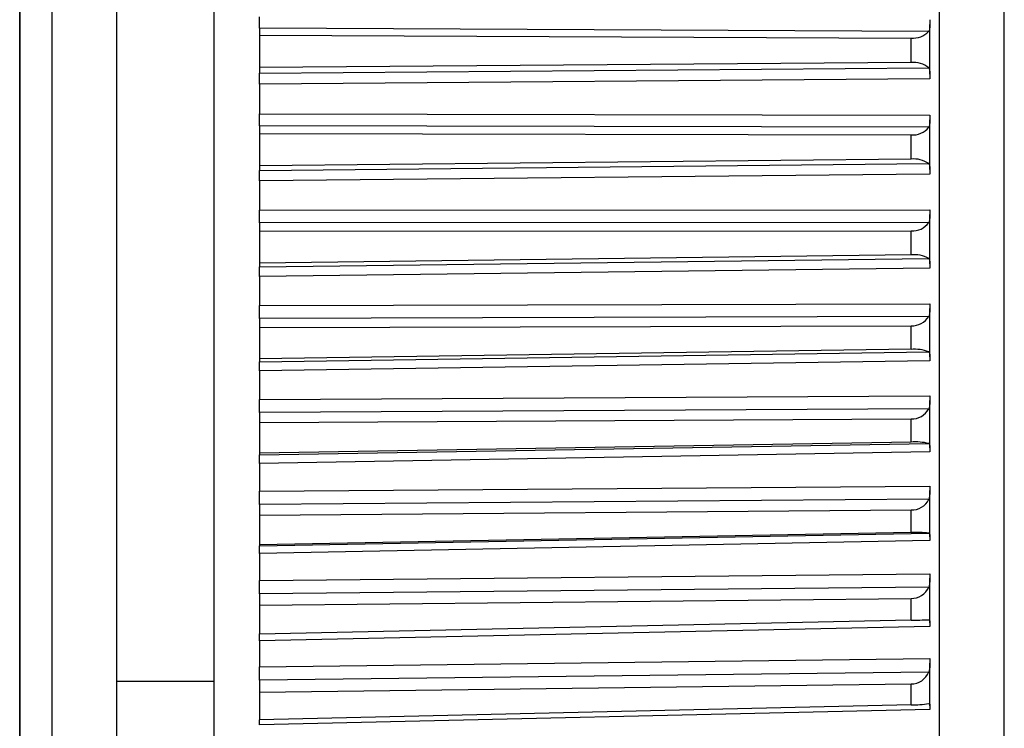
# Model space of a CAD drawing. Header units: millimetres. Extents: x -103 to 103, y -42 to 108.
# Tile 23 of 26: x 88 to 103, y 74 to 84. Entities that reach past the tile are written whole.
import ezdxf

# ---------------------------------------------------------------- set-up
doc = ezdxf.new("R2010")
doc.units = ezdxf.units.MM

msp = doc.modelspace()

# ---------------------------------------------------------------- linework, layer by layer
at = {"color": 7, "linetype": 'Continuous', "lineweight": 25}
for p, q in [((88.2, 20.402), (88.2, 106.617)), ((89.7, 5), (89.7, 106.5)), ((91.2, 5), (91.2, 106.5)), ((88.209, 20.503), (88.209, 106.364)), ((102.401, 63.867), (102.401, 106.133)), ((103.4, 65.902), (103.4, 104.098)), ((102.25, 83.615), (102.25, 84.385)), ((91.9, 84.324), (91.9, 83.632)), ((102.234, 84.277), (91.9, 84.324)), ((91.9, 84.219), (101.96, 84.174)), ((101.96, 83.797), (101.96, 84.174)), ((101.96, 83.797), (91.9, 83.719)), ((91.9, 83.632), (102.234, 83.713)), ((102.25, 83.544), (91.9, 83.463)), ((91.9, 83.463), (91.9, 83.005)), ((91.9, 83.005), (102.25, 82.984)), ((102.25, 82.146), (102.25, 82.912)), ((102.234, 82.798), (91.9, 82.819)), ((91.9, 82.819), (91.9, 82.131)), ((91.9, 82.701), (101.96, 82.681)), ((101.96, 82.306), (101.96, 82.681)), ((101.96, 82.306), (91.9, 82.204)), ((91.9, 82.131), (102.234, 82.237)), ((102.25, 82.076), (91.9, 81.971)), ((91.9, 81.971), (91.9, 81.517)), ((91.9, 81.517), (102.25, 81.521)), ((102.234, 81.329), (91.9, 81.325)), ((91.9, 81.325), (91.9, 80.644)), ((102.25, 80.691), (102.25, 81.449)), ((91.9, 81.194), (101.96, 81.199)), ((101.96, 80.828), (101.96, 81.199)), ((101.96, 80.828), (91.9, 80.703)), ((91.9, 80.644), (102.234, 80.774)), ((102.25, 80.623), (91.9, 80.494)), ((91.9, 80.494), (91.9, 80.045)), ((91.9, 80.045), (102.25, 80.075)), ((102.25, 79.256), (102.25, 80.003)), ((102.234, 79.878), (91.9, 79.848)), ((91.9, 79.848), (91.9, 79.179)), ((91.9, 79.706), (101.96, 79.735)), ((101.96, 79.371), (101.96, 79.735)), ((101.96, 79.371), (91.9, 79.222)), ((91.9, 79.179), (102.234, 79.332)), ((102.25, 79.191), (91.9, 79.038)), ((91.9, 79.038), (91.9, 78.598)), ((91.9, 78.598), (102.25, 78.653)), ((102.234, 78.452), (91.9, 78.397)), ((102.25, 77.85), (102.25, 78.581)), ((91.9, 78.397), (91.9, 77.741)), ((91.9, 78.243), (101.96, 78.298)), ((101.96, 77.941), (101.96, 78.298)), ((101.96, 77.941), (91.9, 77.77)), ((91.9, 77.741), (102.234, 77.917)), ((102.25, 77.787), (91.9, 77.612)), ((91.9, 77.612), (91.9, 77.182)), ((91.9, 77.182), (102.25, 77.262)), ((102.25, 76.479), (102.25, 77.191)), ((102.234, 77.058), (91.9, 76.978)), ((91.9, 76.978), (91.9, 76.339)), ((91.9, 76.814), (101.96, 76.893)), ((101.96, 76.545), (101.96, 76.893)), ((101.96, 76.545), (91.9, 76.353)), ((91.9, 76.339), (102.234, 76.537)), ((102.25, 76.419), (91.9, 76.221)), ((91.9, 76.221), (91.9, 75.804)), ((91.9, 75.804), (102.25, 75.909)), ((102.234, 75.702), (91.9, 75.598)), ((102.25, 75.149), (102.25, 75.839)), ((91.9, 75.598), (91.9, 74.978)), ((91.9, 75.424), (101.96, 75.527)), ((101.96, 75.191), (101.96, 75.527)), ((101.96, 75.191), (91.9, 74.978)), ((102.25, 75.092), (91.9, 74.874)), ((91.9, 74.874), (91.9, 74.471)), ((91.9, 74.471), (102.25, 74.6)), ((102.25, 73.868), (102.25, 74.531)), ((102.234, 74.392), (91.9, 74.264)), ((89.7, 74.25), (91.2, 74.25)), ((91.9, 74.264), (91.9, 73.652)), ((91.9, 74.081), (101.96, 74.208)), ((101.96, 73.884), (101.96, 74.208)), ((101.96, 73.884), (91.9, 73.652)), ((102.25, 73.814), (91.9, 73.575))]:
    msp.add_line(p, q, dxfattribs=at)
for centre, radius, start, end in [((101.993, 84.501), 0.328, 264.2837, 317.1427), ((101.998, 83.434), 0.365, 49.7947, 95.9804), ((101.989, 82.992), 0.313, 264.743, 321.5815), ((102.002, 81.898), 0.41, 55.6188, 95.8506), ((101.985, 81.5), 0.302, 265.3697, 325.4855), ((102.006, 80.345), 0.486, 62.0366, 95.4112), ((101.981, 80.031), 0.296, 266.1144, 328.8989), ((102.011, 78.751), 0.622, 69.0026, 94.6595), ((101.976, 78.59), 0.292, 266.9324, 331.8671), ((102.019, 77.025), 0.918, 76.4252, 93.6287), ((101.972, 77.183), 0.291, 267.7853, 334.4343), ((102.04, 74.639), 1.907, 84.165, 92.3921), ((101.967, 75.818), 0.29, 268.6408, 336.6415), ((101.668, 91.072), 15.884, 271.0561, 272.0431), ((101.963, 74.499), 0.291, 269.4725, 338.5256), ((101.967, 75.44), 1.556, 269.744, 279.8621)]:
    msp.add_arc(centre, radius, start, end, dxfattribs=at)
for points in [[(88.7, 55.622), (88.7, 71.607), (88.7, 86.672), (88.7, 100.688)], [(91.9, 80.494), (91.9, 80.565), (91.9, 80.625), (91.9, 80.644)]]:
    msp.add_open_spline(points, degree=3, dxfattribs=at)
for points, knots in [([(91.9, 84.324), (91.9, 84.329), (91.9, 84.335), (91.9, 84.342), (91.9, 84.349), (91.9, 84.357), (91.9, 84.365), (91.9, 84.373), (91.9, 84.382), (91.9, 84.392), (91.9, 84.401), (91.9, 84.411), (91.9, 84.421), (91.9, 84.426), (91.9, 84.431), (91.9, 84.437), (91.9, 84.447), (91.9, 84.458), (91.9, 84.469), (91.9, 84.48), (91.9, 84.492), (91.9, 84.503)], [0, 0, 0, 0, 0.0000332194, 0.0000332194, 0.0000332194, 0.0000664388, 0.0000664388, 0.0000664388, 0.0000996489, 0.0000996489, 0.0000996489, 0.000132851, 0.000132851, 0.000132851, 0.0001493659, 0.0001493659, 0.0001493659, 0.0001828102, 0.0001828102, 0.0001828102, 0.0002172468, 0.0002172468, 0.0002172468, 0.0002172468]), ([(102.25, 84.457), (102.25, 84.446), (102.25, 84.435), (102.25, 84.424), (102.25, 84.413), (102.25, 84.402), (102.25, 84.392), (102.25, 84.381), (102.25, 84.371), (102.25, 84.361), (102.25, 84.352), (102.249, 84.343), (102.249, 84.334), (102.248, 84.326), (102.247, 84.318), (102.246, 84.311), (102.245, 84.304), (102.243, 84.298), (102.241, 84.293), (102.239, 84.287), (102.237, 84.282), (102.234, 84.277)], [0, 0, 0, 0, 0.0000330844, 0.0000330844, 0.0000330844, 0.0000661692, 0.0000661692, 0.0000661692, 0.0000989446, 0.0000989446, 0.0000989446, 0.0001308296, 0.0001308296, 0.0001308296, 0.000161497, 0.000161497, 0.000161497, 0.0001901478, 0.0001901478, 0.0001901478, 0.0002195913, 0.0002195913, 0.0002195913, 0.0002195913]), ([(91.9, 83.463), (91.9, 83.474), (91.9, 83.485), (91.9, 83.496), (91.9, 83.507), (91.9, 83.517), (91.9, 83.527), (91.9, 83.538), (91.9, 83.547), (91.9, 83.557), (91.9, 83.566), (91.9, 83.575), (91.9, 83.583), (91.9, 83.587), (91.9, 83.591), (91.9, 83.595), (91.9, 83.603), (91.9, 83.61), (91.9, 83.616), (91.9, 83.622), (91.9, 83.628), (91.9, 83.632)], [0, 0, 0, 0, 0.0000331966, 0.0000331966, 0.0000331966, 0.0000663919, 0.0000663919, 0.0000663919, 0.0000995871, 0.0000995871, 0.0000995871, 0.0001327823, 0.0001327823, 0.0001327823, 0.0001492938, 0.0001492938, 0.0001492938, 0.0001827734, 0.0001827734, 0.0001827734, 0.0002172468, 0.0002172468, 0.0002172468, 0.0002172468]), ([(102.234, 83.713), (102.237, 83.709), (102.239, 83.705), (102.241, 83.699), (102.243, 83.694), (102.245, 83.689), (102.246, 83.682), (102.247, 83.676), (102.248, 83.669), (102.249, 83.662), (102.249, 83.654), (102.25, 83.646), (102.25, 83.638), (102.25, 83.63), (102.25, 83.621), (102.25, 83.612), (102.25, 83.603), (102.25, 83.594), (102.25, 83.584), (102.25, 83.571), (102.25, 83.557), (102.25, 83.544)], [0, 0, 0, 0, 0.0000302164, 0.0000302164, 0.0000302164, 0.0000598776, 0.0000598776, 0.0000598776, 0.0000895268, 0.0000895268, 0.0000895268, 0.0001191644, 0.0001191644, 0.0001191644, 0.000148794, 0.000148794, 0.000148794, 0.00017842, 0.00017842, 0.00017842, 0.0002196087, 0.0002196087, 0.0002196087, 0.0002196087]), ([(91.9, 82.819), (91.9, 82.825), (91.9, 82.832), (91.9, 82.839), (91.9, 82.847), (91.9, 82.855), (91.9, 82.864), (91.9, 82.872), (91.9, 82.882), (91.9, 82.892), (91.9, 82.901), (91.9, 82.911), (91.9, 82.922), (91.9, 82.927), (91.9, 82.932), (91.9, 82.938), (91.9, 82.949), (91.9, 82.96), (91.9, 82.971), (91.9, 82.982), (91.9, 82.994), (91.9, 83.005)], [0, 0, 0, 0, 0.0000332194, 0.0000332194, 0.0000332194, 0.0000664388, 0.0000664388, 0.0000664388, 0.0000996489, 0.0000996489, 0.0000996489, 0.000132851, 0.000132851, 0.000132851, 0.0001493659, 0.0001493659, 0.0001493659, 0.0001828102, 0.0001828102, 0.0001828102, 0.0002172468, 0.0002172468, 0.0002172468, 0.0002172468]), ([(102.25, 82.984), (102.25, 82.973), (102.25, 82.962), (102.25, 82.951), (102.25, 82.94), (102.25, 82.929), (102.25, 82.919), (102.25, 82.908), (102.25, 82.897), (102.25, 82.887), (102.25, 82.878), (102.249, 82.868), (102.249, 82.859), (102.248, 82.851), (102.247, 82.842), (102.246, 82.835), (102.245, 82.827), (102.243, 82.821), (102.241, 82.815), (102.239, 82.808), (102.237, 82.803), (102.234, 82.798)], [0, 0, 0, 0, 0.0000330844, 0.0000330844, 0.0000330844, 0.0000661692, 0.0000661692, 0.0000661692, 0.0000989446, 0.0000989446, 0.0000989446, 0.0001308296, 0.0001308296, 0.0001308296, 0.000161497, 0.000161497, 0.000161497, 0.0001901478, 0.0001901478, 0.0001901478, 0.0002195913, 0.0002195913, 0.0002195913, 0.0002195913]), ([(102.234, 82.237), (102.237, 82.233), (102.239, 82.23), (102.241, 82.225), (102.243, 82.221), (102.245, 82.215), (102.246, 82.21), (102.247, 82.204), (102.248, 82.197), (102.249, 82.19), (102.249, 82.183), (102.25, 82.176), (102.25, 82.168), (102.25, 82.16), (102.25, 82.152), (102.25, 82.143), (102.25, 82.134), (102.25, 82.125), (102.25, 82.116), (102.25, 82.103), (102.25, 82.09), (102.25, 82.076)], [0, 0, 0, 0, 0.0000302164, 0.0000302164, 0.0000302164, 0.0000598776, 0.0000598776, 0.0000598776, 0.0000895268, 0.0000895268, 0.0000895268, 0.0001191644, 0.0001191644, 0.0001191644, 0.000148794, 0.000148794, 0.000148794, 0.00017842, 0.00017842, 0.00017842, 0.0002196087, 0.0002196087, 0.0002196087, 0.0002196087]), ([(91.9, 81.971), (91.9, 81.982), (91.9, 81.993), (91.9, 82.003), (91.9, 82.014), (91.9, 82.024), (91.9, 82.034), (91.9, 82.044), (91.9, 82.053), (91.9, 82.062), (91.9, 82.071), (91.9, 82.079), (91.9, 82.087), (91.9, 82.091), (91.9, 82.095), (91.9, 82.098), (91.9, 82.105), (91.9, 82.111), (91.9, 82.117), (91.9, 82.123), (91.9, 82.127), (91.9, 82.131)], [0, 0, 0, 0, 0.0000331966, 0.0000331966, 0.0000331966, 0.0000663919, 0.0000663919, 0.0000663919, 0.0000995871, 0.0000995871, 0.0000995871, 0.0001327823, 0.0001327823, 0.0001327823, 0.0001492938, 0.0001492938, 0.0001492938, 0.0001827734, 0.0001827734, 0.0001827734, 0.0002172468, 0.0002172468, 0.0002172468, 0.0002172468]), ([(91.9, 81.325), (91.9, 81.331), (91.9, 81.339), (91.9, 81.347), (91.9, 81.355), (91.9, 81.364), (91.9, 81.373), (91.9, 81.382), (91.9, 81.392), (91.9, 81.402), (91.9, 81.412), (91.9, 81.422), (91.9, 81.433), (91.9, 81.438), (91.9, 81.444), (91.9, 81.449), (91.9, 81.46), (91.9, 81.471), (91.9, 81.482), (91.9, 81.494), (91.9, 81.505), (91.9, 81.517)], [0, 0, 0, 0, 0.0000332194, 0.0000332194, 0.0000332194, 0.0000664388, 0.0000664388, 0.0000664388, 0.0000996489, 0.0000996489, 0.0000996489, 0.000132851, 0.000132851, 0.000132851, 0.0001493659, 0.0001493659, 0.0001493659, 0.0001828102, 0.0001828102, 0.0001828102, 0.0002172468, 0.0002172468, 0.0002172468, 0.0002172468]), ([(102.25, 81.521), (102.25, 81.51), (102.25, 81.499), (102.25, 81.488), (102.25, 81.477), (102.25, 81.466), (102.25, 81.455), (102.25, 81.445), (102.25, 81.434), (102.25, 81.424), (102.25, 81.414), (102.249, 81.404), (102.249, 81.394), (102.248, 81.385), (102.247, 81.377), (102.246, 81.369), (102.245, 81.361), (102.243, 81.354), (102.241, 81.347), (102.239, 81.341), (102.237, 81.334), (102.234, 81.329)], [0, 0, 0, 0, 0.0000330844, 0.0000330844, 0.0000330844, 0.0000661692, 0.0000661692, 0.0000661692, 0.0000989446, 0.0000989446, 0.0000989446, 0.0001308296, 0.0001308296, 0.0001308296, 0.000161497, 0.000161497, 0.000161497, 0.0001901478, 0.0001901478, 0.0001901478, 0.0002195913, 0.0002195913, 0.0002195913, 0.0002195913]), ([(102.234, 80.774), (102.237, 80.771), (102.239, 80.768), (102.241, 80.764), (102.243, 80.76), (102.245, 80.756), (102.246, 80.75), (102.247, 80.745), (102.248, 80.739), (102.249, 80.733), (102.249, 80.726), (102.25, 80.719), (102.25, 80.712), (102.25, 80.704), (102.25, 80.696), (102.25, 80.688), (102.25, 80.68), (102.25, 80.671), (102.25, 80.662), (102.25, 80.649), (102.25, 80.636), (102.25, 80.623)], [0, 0, 0, 0, 0.0000302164, 0.0000302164, 0.0000302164, 0.0000598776, 0.0000598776, 0.0000598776, 0.0000895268, 0.0000895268, 0.0000895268, 0.0001191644, 0.0001191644, 0.0001191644, 0.000148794, 0.000148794, 0.000148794, 0.00017842, 0.00017842, 0.00017842, 0.0002196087, 0.0002196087, 0.0002196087, 0.0002196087]), ([(91.9, 79.848), (91.9, 79.856), (91.9, 79.864), (91.9, 79.872), (91.9, 79.881), (91.9, 79.89), (91.9, 79.899), (91.9, 79.909), (91.9, 79.919), (91.9, 79.93), (91.9, 79.94), (91.9, 79.951), (91.9, 79.961), (91.9, 79.967), (91.9, 79.972), (91.9, 79.978), (91.9, 79.989), (91.9, 80), (91.9, 80.011), (91.9, 80.023), (91.9, 80.034), (91.9, 80.045)], [0, 0, 0, 0, 0.0000332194, 0.0000332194, 0.0000332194, 0.0000664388, 0.0000664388, 0.0000664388, 0.0000996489, 0.0000996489, 0.0000996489, 0.000132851, 0.000132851, 0.000132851, 0.0001493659, 0.0001493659, 0.0001493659, 0.0001828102, 0.0001828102, 0.0001828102, 0.0002172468, 0.0002172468, 0.0002172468, 0.0002172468]), ([(102.25, 80.075), (102.25, 80.065), (102.25, 80.054), (102.25, 80.043), (102.25, 80.032), (102.25, 80.021), (102.25, 80.01), (102.25, 79.999), (102.25, 79.988), (102.25, 79.977), (102.25, 79.967), (102.249, 79.957), (102.249, 79.947), (102.248, 79.938), (102.247, 79.929), (102.246, 79.921), (102.245, 79.913), (102.243, 79.905), (102.241, 79.898), (102.239, 79.891), (102.237, 79.884), (102.234, 79.878)], [0, 0, 0, 0, 0.0000330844, 0.0000330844, 0.0000330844, 0.0000661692, 0.0000661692, 0.0000661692, 0.0000989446, 0.0000989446, 0.0000989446, 0.0001308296, 0.0001308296, 0.0001308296, 0.000161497, 0.000161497, 0.000161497, 0.0001901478, 0.0001901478, 0.0001901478, 0.0002195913, 0.0002195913, 0.0002195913, 0.0002195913]), ([(102.234, 79.332), (102.237, 79.33), (102.239, 79.327), (102.241, 79.324), (102.243, 79.321), (102.245, 79.317), (102.246, 79.312), (102.247, 79.307), (102.248, 79.302), (102.249, 79.296), (102.249, 79.29), (102.25, 79.284), (102.25, 79.277), (102.25, 79.27), (102.25, 79.262), (102.25, 79.254), (102.25, 79.246), (102.25, 79.238), (102.25, 79.229), (102.25, 79.217), (102.25, 79.204), (102.25, 79.191)], [0, 0, 0, 0, 0.0000302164, 0.0000302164, 0.0000302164, 0.0000598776, 0.0000598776, 0.0000598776, 0.0000895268, 0.0000895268, 0.0000895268, 0.0001191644, 0.0001191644, 0.0001191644, 0.000148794, 0.000148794, 0.000148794, 0.00017842, 0.00017842, 0.00017842, 0.0002196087, 0.0002196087, 0.0002196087, 0.0002196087]), ([(91.9, 79.038), (91.9, 79.049), (91.9, 79.059), (91.9, 79.069), (91.9, 79.079), (91.9, 79.089), (91.9, 79.098), (91.9, 79.107), (91.9, 79.115), (91.9, 79.123), (91.9, 79.131), (91.9, 79.138), (91.9, 79.145), (91.9, 79.148), (91.9, 79.151), (91.9, 79.154), (91.9, 79.16), (91.9, 79.165), (91.9, 79.169), (91.9, 79.173), (91.9, 79.176), (91.9, 79.179)], [0, 0, 0, 0, 0.0000331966, 0.0000331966, 0.0000331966, 0.0000663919, 0.0000663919, 0.0000663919, 0.0000995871, 0.0000995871, 0.0000995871, 0.0001327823, 0.0001327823, 0.0001327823, 0.0001492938, 0.0001492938, 0.0001492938, 0.0001827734, 0.0001827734, 0.0001827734, 0.0002172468, 0.0002172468, 0.0002172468, 0.0002172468]), ([(91.9, 78.397), (91.9, 78.405), (91.9, 78.413), (91.9, 78.422), (91.9, 78.431), (91.9, 78.441), (91.9, 78.451), (91.9, 78.461), (91.9, 78.471), (91.9, 78.482), (91.9, 78.493), (91.9, 78.503), (91.9, 78.514), (91.9, 78.52), (91.9, 78.525), (91.9, 78.531), (91.9, 78.542), (91.9, 78.553), (91.9, 78.564), (91.9, 78.576), (91.9, 78.587), (91.9, 78.598)], [0, 0, 0, 0, 0.0000332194, 0.0000332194, 0.0000332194, 0.0000664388, 0.0000664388, 0.0000664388, 0.0000996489, 0.0000996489, 0.0000996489, 0.000132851, 0.000132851, 0.000132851, 0.0001493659, 0.0001493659, 0.0001493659, 0.0001828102, 0.0001828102, 0.0001828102, 0.0002172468, 0.0002172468, 0.0002172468, 0.0002172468]), ([(102.25, 78.653), (102.25, 78.643), (102.25, 78.632), (102.25, 78.621), (102.25, 78.61), (102.25, 78.599), (102.25, 78.588), (102.25, 78.577), (102.25, 78.566), (102.25, 78.556), (102.25, 78.545), (102.249, 78.535), (102.249, 78.525), (102.248, 78.515), (102.247, 78.506), (102.246, 78.497), (102.245, 78.489), (102.243, 78.481), (102.241, 78.473), (102.239, 78.466), (102.237, 78.458), (102.234, 78.452)], [0, 0, 0, 0, 0.0000330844, 0.0000330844, 0.0000330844, 0.0000661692, 0.0000661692, 0.0000661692, 0.0000989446, 0.0000989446, 0.0000989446, 0.0001308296, 0.0001308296, 0.0001308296, 0.000161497, 0.000161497, 0.000161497, 0.0001901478, 0.0001901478, 0.0001901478, 0.0002195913, 0.0002195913, 0.0002195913, 0.0002195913]), ([(102.234, 77.917), (102.237, 77.916), (102.239, 77.914), (102.241, 77.911), (102.243, 77.909), (102.245, 77.905), (102.246, 77.901), (102.247, 77.897), (102.248, 77.893), (102.249, 77.887), (102.249, 77.882), (102.25, 77.876), (102.25, 77.869), (102.25, 77.863), (102.25, 77.856), (102.25, 77.848), (102.25, 77.841), (102.25, 77.833), (102.25, 77.824), (102.25, 77.813), (102.25, 77.8), (102.25, 77.787)], [0, 0, 0, 0, 0.0000302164, 0.0000302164, 0.0000302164, 0.0000598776, 0.0000598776, 0.0000598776, 0.0000895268, 0.0000895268, 0.0000895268, 0.0001191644, 0.0001191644, 0.0001191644, 0.000148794, 0.000148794, 0.000148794, 0.00017842, 0.00017842, 0.00017842, 0.0002196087, 0.0002196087, 0.0002196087, 0.0002196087]), ([(91.9, 77.612), (91.9, 77.622), (91.9, 77.632), (91.9, 77.642), (91.9, 77.651), (91.9, 77.661), (91.9, 77.669), (91.9, 77.678), (91.9, 77.686), (91.9, 77.693), (91.9, 77.7), (91.9, 77.707), (91.9, 77.713), (91.9, 77.716), (91.9, 77.718), (91.9, 77.721), (91.9, 77.726), (91.9, 77.73), (91.9, 77.734), (91.9, 77.737), (91.9, 77.74), (91.9, 77.741)], [0, 0, 0, 0, 0.0000331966, 0.0000331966, 0.0000331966, 0.0000663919, 0.0000663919, 0.0000663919, 0.0000995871, 0.0000995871, 0.0000995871, 0.0001327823, 0.0001327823, 0.0001327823, 0.0001492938, 0.0001492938, 0.0001492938, 0.0001827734, 0.0001827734, 0.0001827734, 0.0002172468, 0.0002172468, 0.0002172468, 0.0002172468]), ([(102.25, 77.262), (102.25, 77.252), (102.25, 77.241), (102.25, 77.231), (102.25, 77.22), (102.25, 77.209), (102.25, 77.198), (102.25, 77.187), (102.25, 77.176), (102.25, 77.165), (102.25, 77.155), (102.249, 77.144), (102.249, 77.134), (102.248, 77.124), (102.247, 77.114), (102.246, 77.105), (102.245, 77.097), (102.243, 77.088), (102.241, 77.081), (102.239, 77.073), (102.237, 77.065), (102.234, 77.058)], [0, 0, 0, 0, 0.0000330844, 0.0000330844, 0.0000330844, 0.0000661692, 0.0000661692, 0.0000661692, 0.0000989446, 0.0000989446, 0.0000989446, 0.0001308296, 0.0001308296, 0.0001308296, 0.000161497, 0.000161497, 0.000161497, 0.0001901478, 0.0001901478, 0.0001901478, 0.0002195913, 0.0002195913, 0.0002195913, 0.0002195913]), ([(91.9, 76.978), (91.9, 76.986), (91.9, 76.995), (91.9, 77.005), (91.9, 77.014), (91.9, 77.024), (91.9, 77.034), (91.9, 77.045), (91.9, 77.055), (91.9, 77.066), (91.9, 77.077), (91.9, 77.088), (91.9, 77.099), (91.9, 77.105), (91.9, 77.11), (91.9, 77.116), (91.9, 77.127), (91.9, 77.138), (91.9, 77.149), (91.9, 77.16), (91.9, 77.171), (91.9, 77.182)], [0, 0, 0, 0, 0.0000332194, 0.0000332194, 0.0000332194, 0.0000664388, 0.0000664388, 0.0000664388, 0.0000996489, 0.0000996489, 0.0000996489, 0.000132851, 0.000132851, 0.000132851, 0.0001493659, 0.0001493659, 0.0001493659, 0.0001828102, 0.0001828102, 0.0001828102, 0.0002172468, 0.0002172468, 0.0002172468, 0.0002172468]), ([(102.234, 76.537), (102.237, 76.536), (102.239, 76.535), (102.241, 76.533), (102.243, 76.531), (102.245, 76.528), (102.246, 76.525), (102.247, 76.522), (102.248, 76.518), (102.249, 76.513), (102.249, 76.508), (102.25, 76.503), (102.25, 76.497), (102.25, 76.491), (102.25, 76.484), (102.25, 76.477), (102.25, 76.47), (102.25, 76.462), (102.25, 76.454), (102.25, 76.443), (102.25, 76.431), (102.25, 76.419)], [0, 0, 0, 0, 0.0000302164, 0.0000302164, 0.0000302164, 0.0000598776, 0.0000598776, 0.0000598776, 0.0000895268, 0.0000895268, 0.0000895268, 0.0001191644, 0.0001191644, 0.0001191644, 0.000148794, 0.000148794, 0.000148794, 0.00017842, 0.00017842, 0.00017842, 0.0002196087, 0.0002196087, 0.0002196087, 0.0002196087]), ([(91.9, 76.221), (91.9, 76.231), (91.9, 76.241), (91.9, 76.25), (91.9, 76.26), (91.9, 76.268), (91.9, 76.276), (91.9, 76.284), (91.9, 76.292), (91.9, 76.299), (91.9, 76.305), (91.9, 76.311), (91.9, 76.316), (91.9, 76.319), (91.9, 76.321), (91.9, 76.324), (91.9, 76.328), (91.9, 76.331), (91.9, 76.334), (91.9, 76.337), (91.9, 76.338), (91.9, 76.339)], [0, 0, 0, 0, 0.0000331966, 0.0000331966, 0.0000331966, 0.0000663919, 0.0000663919, 0.0000663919, 0.0000995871, 0.0000995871, 0.0000995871, 0.0001327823, 0.0001327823, 0.0001327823, 0.0001492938, 0.0001492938, 0.0001492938, 0.0001827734, 0.0001827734, 0.0001827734, 0.0002172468, 0.0002172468, 0.0002172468, 0.0002172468]), ([(102.25, 75.909), (102.25, 75.899), (102.25, 75.889), (102.25, 75.878), (102.25, 75.867), (102.25, 75.857), (102.25, 75.846), (102.25, 75.835), (102.25, 75.824), (102.25, 75.813), (102.25, 75.802), (102.249, 75.792), (102.249, 75.781), (102.248, 75.771), (102.247, 75.761), (102.246, 75.752), (102.245, 75.743), (102.243, 75.735), (102.241, 75.726), (102.239, 75.718), (102.237, 75.71), (102.234, 75.702)], [0, 0, 0, 0, 0.0000330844, 0.0000330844, 0.0000330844, 0.0000661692, 0.0000661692, 0.0000661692, 0.0000989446, 0.0000989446, 0.0000989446, 0.0001308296, 0.0001308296, 0.0001308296, 0.000161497, 0.000161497, 0.000161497, 0.0001901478, 0.0001901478, 0.0001901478, 0.0002195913, 0.0002195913, 0.0002195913, 0.0002195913]), ([(91.9, 75.598), (91.9, 75.607), (91.9, 75.616), (91.9, 75.626), (91.9, 75.636), (91.9, 75.646), (91.9, 75.657), (91.9, 75.667), (91.9, 75.678), (91.9, 75.689), (91.9, 75.7), (91.9, 75.711), (91.9, 75.722), (91.9, 75.728), (91.9, 75.733), (91.9, 75.739), (91.9, 75.75), (91.9, 75.761), (91.9, 75.772), (91.9, 75.783), (91.9, 75.793), (91.9, 75.804)], [0, 0, 0, 0, 0.0000332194, 0.0000332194, 0.0000332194, 0.0000664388, 0.0000664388, 0.0000664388, 0.0000996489, 0.0000996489, 0.0000996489, 0.000132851, 0.000132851, 0.000132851, 0.0001493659, 0.0001493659, 0.0001493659, 0.0001828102, 0.0001828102, 0.0001828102, 0.0002172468, 0.0002172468, 0.0002172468, 0.0002172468]), ([(102.234, 75.198), (102.237, 75.198), (102.239, 75.198), (102.241, 75.196), (102.243, 75.195), (102.245, 75.193), (102.246, 75.19), (102.247, 75.187), (102.248, 75.184), (102.249, 75.18), (102.249, 75.176), (102.25, 75.171), (102.25, 75.166), (102.25, 75.16), (102.25, 75.154), (102.25, 75.148), (102.25, 75.141), (102.25, 75.134), (102.25, 75.126), (102.25, 75.116), (102.25, 75.104), (102.25, 75.092)], [0, 0, 0, 0, 0.0000302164, 0.0000302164, 0.0000302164, 0.0000598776, 0.0000598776, 0.0000598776, 0.0000895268, 0.0000895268, 0.0000895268, 0.0001191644, 0.0001191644, 0.0001191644, 0.000148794, 0.000148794, 0.000148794, 0.00017842, 0.00017842, 0.00017842, 0.0002196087, 0.0002196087, 0.0002196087, 0.0002196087]), ([(91.9, 74.874), (91.9, 74.883), (91.9, 74.893), (91.9, 74.901), (91.9, 74.91), (91.9, 74.918), (91.9, 74.926), (91.9, 74.933), (91.9, 74.94), (91.9, 74.946), (91.9, 74.953), (91.9, 74.958), (91.9, 74.962), (91.9, 74.965), (91.9, 74.967), (91.9, 74.968), (91.9, 74.972), (91.9, 74.975), (91.9, 74.977), (91.9, 74.978), (91.9, 74.979), (91.9, 74.979)], [0, 0, 0, 0, 0.0000331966, 0.0000331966, 0.0000331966, 0.0000663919, 0.0000663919, 0.0000663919, 0.0000995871, 0.0000995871, 0.0000995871, 0.0001327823, 0.0001327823, 0.0001327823, 0.0001492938, 0.0001492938, 0.0001492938, 0.0001827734, 0.0001827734, 0.0001827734, 0.0002172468, 0.0002172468, 0.0002172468, 0.0002172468]), ([(102.25, 74.6), (102.25, 74.568), (102.251, 74.531), (102.248, 74.458), (102.245, 74.422), (102.234, 74.392)], [0, 0, 0, 0, 0.5, 0.5, 1, 1, 1, 1]), ([(91.9, 74.264), (91.9, 74.273), (91.9, 74.283), (91.9, 74.293), (91.9, 74.303), (91.9, 74.314), (91.9, 74.324), (91.9, 74.335), (91.9, 74.346), (91.9, 74.357), (91.9, 74.368), (91.9, 74.379), (91.9, 74.39), (91.9, 74.396), (91.9, 74.401), (91.9, 74.407), (91.9, 74.418), (91.9, 74.429), (91.9, 74.439), (91.9, 74.45), (91.9, 74.461), (91.9, 74.471)], [0, 0, 0, 0, 0.0000332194, 0.0000332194, 0.0000332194, 0.0000664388, 0.0000664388, 0.0000664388, 0.0000996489, 0.0000996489, 0.0000996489, 0.000132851, 0.000132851, 0.000132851, 0.0001493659, 0.0001493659, 0.0001493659, 0.0001828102, 0.0001828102, 0.0001828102, 0.0002172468, 0.0002172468, 0.0002172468, 0.0002172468]), ([(102.234, 73.907), (102.237, 73.908), (102.239, 73.908), (102.241, 73.907), (102.243, 73.907), (102.245, 73.905), (102.246, 73.903), (102.247, 73.901), (102.248, 73.898), (102.249, 73.895), (102.249, 73.891), (102.25, 73.887), (102.25, 73.882), (102.25, 73.878), (102.25, 73.872), (102.25, 73.866), (102.25, 73.86), (102.25, 73.853), (102.25, 73.846), (102.25, 73.836), (102.25, 73.825), (102.25, 73.814)], [0, 0, 0, 0, 0.0000302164, 0.0000302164, 0.0000302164, 0.0000598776, 0.0000598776, 0.0000598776, 0.0000895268, 0.0000895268, 0.0000895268, 0.0001191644, 0.0001191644, 0.0001191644, 0.000148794, 0.000148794, 0.000148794, 0.00017842, 0.00017842, 0.00017842, 0.0002196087, 0.0002196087, 0.0002196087, 0.0002196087]), ([(91.9, 73.575), (91.9, 73.584), (91.9, 73.603), (91.9, 73.625), (91.9, 73.642), (91.9, 73.649), (91.9, 73.652)], [0, 0, 0, 0, 0.278009, 0.556007, 0.834004, 1, 1, 1, 1])]:
    msp.add_open_spline(points, degree=3, knots=knots, dxfattribs=at)

doc.saveas('drawing.dxf')
